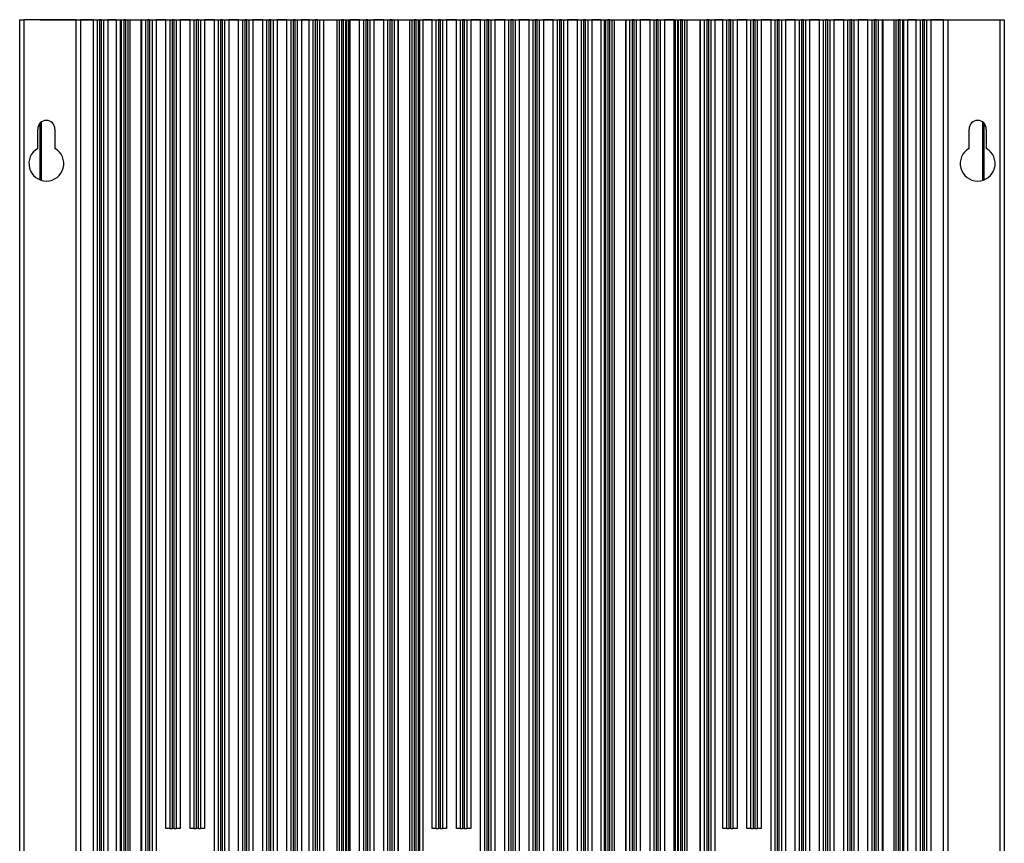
# Model space of a CAD drawing. Header units: millimetres. Extents: x 82 to 1337, y -230 to 1154.
# Tile 77 of 217: x 82 to 322, y 452 to 653. Entities that reach past the tile are written whole.
import ezdxf

# ---------------------------------------------------------------- set-up
doc = ezdxf.new("R2010")
doc.units = ezdxf.units.MM

msp = doc.modelspace()

# ---------------------------------------------------------------- linework, layer by layer
at = {"color": 7, "linetype": 'Continuous', "lineweight": 25}
for p, q in [((82.24, 292.86), (82.24, 652.86)), ((82.24, 652.86), (83.24, 652.86)), ((83.24, 652.86), (83.24, 292.86)), ((96.04, 652.86), (83.24, 652.86)), ((87.19, 652.86), (87.19, 652.91)), ((87.19, 652.91), (317.24, 652.91)), ((96.04, 292.86), (96.04, 652.86)), ((96.04, 652.86), (97.04, 652.86)), ((97.04, 652.86), (97.04, 292.86)), ((100.19, 652.86), (97.04, 652.86)), ((100.19, 325.86), (100.19, 652.86)), ((100.19, 652.86), (101.19, 652.86)), ((101.19, 325.86), (101.19, 652.86)), ((101.19, 652.86), (101.69, 652.86)), ((101.69, 652.86), (101.69, 325.86)), ((102.19, 652.86), (101.69, 652.86)), ((102.19, 325.86), (102.19, 652.86)), ((102.19, 652.86), (102.69, 652.86)), ((102.69, 652.86), (102.69, 325.86)), ((102.69, 652.86), (103.69, 652.86)), ((103.69, 652.86), (103.69, 325.86)), ((105.74, 652.86), (103.69, 652.86)), ((105.74, 652.86), (105.74, 325.86)), ((105.74, 652.86), (106.78, 652.86)), ((106.78, 325.86), (106.78, 652.86)), ((106.78, 652.86), (107.09, 652.86)), ((107.09, 325.86), (107.09, 652.86)), ((107.09, 652.86), (107.59, 652.86)), ((107.59, 652.86), (107.59, 325.86)), ((108.09, 652.86), (107.59, 652.86)), ((108.09, 325.86), (108.09, 652.86)), ((108.09, 652.86), (108.59, 652.86)), ((108.59, 652.86), (108.59, 325.86)), ((108.59, 652.86), (109.09, 652.86)), ((109.09, 652.86), (109.09, 325.86)), ((109.09, 652.86), (111.84, 652.86)), ((111.84, 325.86), (111.84, 652.86)), ((111.84, 652.86), (111.89, 652.86)), ((111.89, 325.86), (111.89, 652.86)), ((111.99, 652.86), (111.89, 652.86)), ((111.99, 325.86), (111.99, 652.86)), ((111.99, 652.86), (112.99, 652.86)), ((112.99, 325.86), (112.99, 652.86)), ((112.99, 652.86), (113.49, 652.86)), ((113.49, 652.86), (113.49, 325.86)), ((113.99, 652.86), (113.49, 652.86)), ((113.99, 325.86), (113.99, 652.86)), ((113.99, 652.86), (114.49, 652.86)), ((114.49, 652.86), (114.49, 325.86)), ((114.49, 652.86), (115.49, 652.86)), ((115.49, 652.86), (115.49, 325.86)), ((117.89, 652.86), (115.49, 652.86)), ((117.89, 455.86), (117.89, 652.86)), ((117.89, 652.86), (118.89, 652.86)), ((118.89, 455.86), (118.89, 652.86)), ((118.89, 652.86), (119.39, 652.86)), ((119.39, 652.86), (119.39, 455.86)), ((119.89, 652.86), (119.39, 652.86)), ((119.89, 455.86), (119.89, 652.86)), ((119.89, 652.86), (120.39, 652.86)), ((120.39, 652.86), (120.39, 455.86)), ((120.39, 652.86), (121.39, 652.86)), ((121.39, 652.86), (121.39, 455.86)), ((123.79, 652.86), (121.39, 652.86)), ((123.79, 455.86), (123.79, 652.86)), ((123.79, 652.86), (124.79, 652.86)), ((124.79, 455.86), (124.79, 652.86)), ((124.79, 652.86), (125.29, 652.86)), ((125.29, 652.86), (125.29, 455.86)), ((125.79, 652.86), (125.29, 652.86)), ((125.79, 455.86), (125.79, 652.86)), ((125.79, 652.86), (126.29, 652.86)), ((126.29, 652.86), (126.29, 455.86)), ((126.29, 652.86), (127.29, 652.86)), ((127.29, 652.86), (127.29, 455.86)), ((129.69, 652.86), (127.29, 652.86)), ((129.69, 325.86), (129.69, 652.86)), ((129.69, 652.86), (130.69, 652.86)), ((130.69, 325.86), (130.69, 652.86)), ((130.69, 652.86), (131.19, 652.86)), ((131.19, 652.86), (131.19, 325.86)), ((131.69, 652.86), (131.19, 652.86)), ((131.69, 325.86), (131.69, 652.86)), ((131.69, 652.86), (132.19, 652.86)), ((132.19, 652.86), (132.19, 325.86)), ((132.19, 652.86), (133.19, 652.86)), ((133.19, 652.86), (133.19, 325.86)), ((135.59, 652.86), (133.19, 652.86)), ((135.59, 325.86), (135.59, 652.86)), ((135.59, 652.86), (136.59, 652.86)), ((136.59, 325.86), (136.59, 652.86)), ((136.59, 652.86), (137.09, 652.86)), ((137.09, 652.86), (137.09, 325.86)), ((137.59, 652.86), (137.09, 652.86)), ((137.59, 325.86), (137.59, 652.86)), ((137.59, 652.86), (138.09, 652.86)), ((138.09, 652.86), (138.09, 325.86)), ((138.09, 652.86), (139.09, 652.86)), ((139.09, 652.86), (139.09, 325.86)), ((141.49, 652.86), (139.09, 652.86)), ((141.49, 325.86), (141.49, 652.86)), ((141.49, 652.86), (142.49, 652.86)), ((142.49, 325.86), (142.49, 652.86)), ((142.49, 652.86), (142.99, 652.86)), ((142.99, 652.86), (142.99, 325.86)), ((143.49, 652.86), (142.99, 652.86)), ((143.49, 325.86), (143.49, 652.86)), ((143.49, 652.86), (143.99, 652.86)), ((143.99, 652.86), (143.99, 325.86)), ((143.99, 652.86), (144.99, 652.86)), ((144.99, 652.86), (144.99, 325.86)), ((147.39, 652.86), (144.99, 652.86)), ((147.39, 325.86), (147.39, 652.86)), ((147.39, 652.86), (148.39, 652.86)), ((148.39, 325.86), (148.39, 652.86)), ((148.39, 652.86), (148.89, 652.86)), ((148.89, 652.86), (148.89, 325.86)), ((149.39, 652.86), (148.89, 652.86)), ((149.39, 325.86), (149.39, 652.86)), ((149.39, 652.86), (149.89, 652.86)), ((149.89, 652.86), (149.89, 325.86)), ((149.89, 652.86), (150.89, 652.86)), ((150.89, 652.86), (150.89, 325.86)), ((152.79, 652.86), (150.89, 652.86)), ((152.79, 325.86), (152.79, 652.86)), ((152.79, 652.86), (153.79, 652.86)), ((153.79, 325.86), (153.79, 652.86)), ((153.79, 652.86), (154.29, 652.86)), ((154.29, 652.86), (154.29, 325.86)), ((154.79, 652.86), (154.29, 652.86)), ((154.79, 325.86), (154.79, 652.86)), ((154.79, 652.86), (155.29, 652.86)), ((155.29, 652.86), (155.29, 325.86)), ((155.29, 652.86), (156.29, 652.86)), ((156.29, 652.86), (156.29, 325.86)), ((156.29, 652.86), (156.33, 652.86)), ((156.33, 652.86), (156.33, 325.86)), ((156.33, 652.86), (159.61, 652.86)), ((159.61, 325.86), (159.61, 652.86)), ((159.61, 652.86), (160.19, 652.86)), ((160.19, 325.86), (160.19, 652.86)), ((160.19, 652.86), (160.69, 652.86)), ((160.69, 652.86), (160.69, 325.86)), ((161.19, 652.86), (160.69, 652.86)), ((161.19, 325.86), (161.19, 652.86)), ((161.19, 652.86), (161.69, 652.86)), ((161.69, 652.86), (161.69, 325.86)), ((161.69, 652.86), (161.86, 652.86)), ((161.86, 652.86), (161.86, 325.86)), ((161.86, 652.86), (162.44, 652.86)), ((162.44, 325.86), (162.44, 652.86)), ((162.44, 652.86), (162.69, 652.86)), ((162.69, 652.86), (162.69, 325.86)), ((165.09, 652.86), (162.69, 652.86)), ((165.09, 325.86), (165.09, 652.86)), ((165.09, 652.86), (166.09, 652.86)), ((166.09, 325.86), (166.09, 652.86)), ((166.09, 652.86), (166.59, 652.86)), ((166.59, 652.86), (166.59, 325.86)), ((167.09, 652.86), (166.59, 652.86)), ((167.09, 325.86), (167.09, 652.86)), ((167.09, 652.86), (167.59, 652.86)), ((167.59, 652.86), (167.59, 325.86)), ((167.59, 652.86), (168.59, 652.86)), ((168.59, 652.86), (168.59, 325.86)), ((170.99, 652.86), (168.59, 652.86)), ((170.99, 325.86), (170.99, 652.86)), ((170.99, 652.86), (171.99, 652.86)), ((171.99, 325.86), (171.99, 652.86)), ((171.99, 652.86), (172.49, 652.86)), ((172.49, 652.86), (172.49, 325.86)), ((172.99, 652.86), (172.49, 652.86)), ((172.99, 325.86), (172.99, 652.86)), ((172.99, 652.86), (173.49, 652.86)), ((173.49, 652.86), (173.49, 325.86)), ((173.49, 652.86), (174.44, 652.86)), ((174.44, 652.86), (174.44, 325.86)), ((174.44, 652.86), (174.44, 325.86)), ((174.44, 652.86), (174.48, 652.86)), ((174.44, 652.86), (174.44, 652.86)), ((174.48, 652.86), (174.48, 325.86)), ((174.48, 652.86), (177.37, 652.86)), ((177.37, 325.86), (177.37, 652.86)), ((177.37, 652.86), (177.89, 652.86)), ((177.89, 325.86), (177.89, 652.86)), ((177.89, 652.86), (178.39, 652.86)), ((178.39, 652.86), (178.39, 325.86)), ((178.89, 652.86), (178.39, 652.86)), ((178.89, 325.86), (178.89, 652.86)), ((178.89, 652.86), (179.39, 652.86)), ((179.39, 652.86), (179.39, 325.86)), ((179.39, 652.86), (179.66, 652.86)), ((179.66, 652.86), (179.66, 325.86)), ((179.66, 652.86), (180.59, 652.86)), ((180.59, 325.86), (180.59, 652.86)), ((182.79, 652.86), (180.59, 652.86)), ((182.79, 455.86), (182.79, 652.86)), ((182.79, 652.86), (183.79, 652.86)), ((183.79, 455.86), (183.79, 652.86)), ((183.79, 652.86), (184.29, 652.86)), ((184.29, 652.86), (184.29, 455.86)), ((184.79, 652.86), (184.29, 652.86)), ((184.79, 455.86), (184.79, 652.86)), ((184.79, 652.86), (185.29, 652.86)), ((185.29, 652.86), (185.29, 455.86)), ((185.29, 652.86), (186.29, 652.86)), ((186.29, 652.86), (186.29, 455.86)), ((188.69, 652.86), (186.29, 652.86)), ((188.69, 455.86), (188.69, 652.86)), ((188.69, 652.86), (189.69, 652.86)), ((189.69, 455.86), (189.69, 652.86)), ((189.69, 652.86), (190.19, 652.86)), ((190.19, 652.86), (190.19, 455.86)), ((190.69, 652.86), (190.19, 652.86)), ((190.69, 455.86), (190.69, 652.86)), ((190.69, 652.86), (191.19, 652.86)), ((191.19, 652.86), (191.19, 455.86)), ((191.19, 652.86), (192.19, 652.86)), ((192.19, 652.86), (192.19, 455.86)), ((194.59, 652.86), (192.19, 652.86)), ((194.59, 325.86), (194.59, 652.86)), ((194.59, 652.86), (195.59, 652.86)), ((195.59, 325.86), (195.59, 652.86)), ((195.59, 652.86), (196.09, 652.86)), ((196.09, 652.86), (196.09, 325.86)), ((196.59, 652.86), (196.09, 652.86)), ((196.59, 325.86), (196.59, 652.86)), ((196.59, 652.86), (197.09, 652.86)), ((197.09, 652.86), (197.09, 325.86)), ((197.09, 652.86), (198.09, 652.86)), ((198.09, 652.86), (198.09, 325.86)), ((200.49, 652.86), (198.09, 652.86)), ((200.49, 325.86), (200.49, 652.86)), ((200.49, 652.86), (201.49, 652.86)), ((201.49, 325.86), (201.49, 652.86)), ((201.49, 652.86), (201.99, 652.86)), ((201.99, 652.86), (201.99, 325.86)), ((202.49, 652.86), (201.99, 652.86)), ((202.49, 325.86), (202.49, 652.86)), ((202.49, 652.86), (202.99, 652.86)), ((202.99, 652.86), (202.99, 325.86)), ((202.99, 652.86), (203.99, 652.86)), ((203.99, 652.86), (203.99, 325.86)), ((206.39, 652.86), (203.99, 652.86)), ((206.39, 325.86), (206.39, 652.86)), ((206.39, 652.86), (207.39, 652.86)), ((207.39, 325.86), (207.39, 652.86)), ((207.39, 652.86), (207.89, 652.86)), ((207.89, 652.86), (207.89, 325.86)), ((208.39, 652.86), (207.89, 652.86)), ((208.39, 325.86), (208.39, 652.86)), ((208.39, 652.86), (208.89, 652.86)), ((208.89, 652.86), (208.89, 325.86)), ((208.89, 652.86), (209.89, 652.86)), ((209.89, 652.86), (209.89, 325.86)), ((212.29, 652.86), (209.89, 652.86)), ((212.29, 325.86), (212.29, 652.86)), ((212.29, 652.86), (213.29, 652.86)), ((213.29, 325.86), (213.29, 652.86)), ((213.29, 652.86), (213.79, 652.86)), ((213.79, 652.86), (213.79, 325.86)), ((214.29, 652.86), (213.79, 652.86)), ((214.29, 325.86), (214.29, 652.86)), ((214.29, 652.86), (214.79, 652.86)), ((214.79, 652.86), (214.79, 325.86)), ((214.79, 652.86), (215.79, 652.86)), ((215.79, 652.86), (215.79, 325.86)), ((218.19, 652.86), (215.79, 652.86)), ((218.19, 325.86), (218.19, 652.86)), ((218.19, 652.86), (219.19, 652.86)), ((219.19, 325.86), (219.19, 652.86)), ((219.19, 652.86), (219.69, 652.86)), ((219.69, 652.86), (219.69, 325.86)), ((220.19, 652.86), (219.69, 652.86)), ((220.19, 325.86), (220.19, 652.86)), ((220.19, 652.86), (220.69, 652.86)), ((220.69, 652.86), (220.69, 325.86)), ((220.69, 652.86), (221.69, 652.86)), ((221.69, 652.86), (221.69, 325.86)), ((223.89, 652.86), (221.69, 652.86)), ((223.89, 652.86), (223.89, 325.86)), ((223.89, 652.86), (224.81, 652.86)), ((224.81, 325.86), (224.81, 652.86)), ((224.81, 652.86), (225.09, 652.86)), ((225.09, 325.86), (225.09, 652.86)), ((225.09, 652.86), (225.59, 652.86)), ((225.59, 652.86), (225.59, 325.86)), ((226.09, 652.86), (225.59, 652.86)), ((226.09, 325.86), (226.09, 652.86)), ((226.09, 652.86), (226.59, 652.86)), ((226.59, 652.86), (226.59, 325.86)), ((226.59, 652.86), (227.11, 652.86)), ((227.11, 652.86), (227.11, 325.86)), ((227.11, 652.86), (229.99, 652.86)), ((229.99, 325.86), (229.99, 652.86)), ((229.99, 652.86), (230.04, 652.86)), ((230.04, 325.86), (230.04, 652.86)), ((230.04, 652.86), (230.99, 652.86)), ((230.99, 325.86), (230.99, 652.86)), ((230.99, 652.86), (231.49, 652.86)), ((231.49, 652.86), (231.49, 325.86)), ((231.99, 652.86), (231.49, 652.86)), ((231.99, 325.86), (231.99, 652.86)), ((231.99, 652.86), (232.49, 652.86)), ((232.49, 652.86), (232.49, 325.86)), ((232.49, 652.86), (233.49, 652.86)), ((233.49, 652.86), (233.49, 325.86)), ((235.89, 652.86), (233.49, 652.86)), ((235.89, 325.86), (235.89, 652.86)), ((235.89, 652.86), (236.89, 652.86)), ((236.89, 325.86), (236.89, 652.86)), ((236.89, 652.86), (237.39, 652.86)), ((237.39, 652.86), (237.39, 325.86)), ((237.89, 652.86), (237.39, 652.86)), ((237.89, 325.86), (237.89, 652.86)), ((237.89, 652.86), (238.39, 652.86)), ((238.39, 652.86), (238.39, 325.86)), ((238.39, 652.86), (239.39, 652.86)), ((239.39, 652.86), (239.39, 325.86)), ((241.79, 652.86), (239.39, 652.86)), ((241.79, 325.86), (241.79, 652.86)), ((241.79, 652.86), (242.04, 652.86)), ((242.04, 652.86), (242.04, 325.86)), ((242.04, 652.86), (242.62, 652.86)), ((242.62, 325.86), (242.62, 652.86)), ((242.62, 652.86), (242.79, 652.86)), ((242.79, 325.86), (242.79, 652.86)), ((242.79, 652.86), (243.29, 652.86)), ((243.29, 652.86), (243.29, 325.86)), ((243.79, 652.86), (243.29, 652.86)), ((243.79, 325.86), (243.79, 652.86)), ((243.79, 652.86), (244.29, 652.86)), ((244.29, 652.86), (244.29, 325.86)), ((244.29, 652.86), (244.87, 652.86)), ((244.87, 652.86), (244.87, 325.86)), ((244.87, 652.86), (248.14, 652.86)), ((248.14, 325.86), (248.14, 652.86)), ((248.14, 652.86), (248.19, 652.86)), ((248.19, 325.86), (248.19, 652.86)), ((248.19, 652.86), (249.19, 652.86)), ((249.19, 325.86), (249.19, 652.86)), ((249.19, 652.86), (249.69, 652.86)), ((249.69, 652.86), (249.69, 325.86)), ((250.19, 652.86), (249.69, 652.86)), ((250.19, 325.86), (250.19, 652.86)), ((250.19, 652.86), (250.69, 652.86)), ((250.69, 652.86), (250.69, 325.86)), ((250.69, 652.86), (251.69, 652.86)), ((251.69, 652.86), (251.69, 325.86)), ((253.59, 652.86), (251.69, 652.86)), ((253.59, 455.86), (253.59, 652.86)), ((253.59, 652.86), (254.59, 652.86)), ((254.59, 455.86), (254.59, 652.86)), ((254.59, 652.86), (255.09, 652.86)), ((255.09, 652.86), (255.09, 455.86)), ((255.59, 652.86), (255.09, 652.86)), ((255.59, 455.86), (255.59, 652.86)), ((255.59, 652.86), (256.09, 652.86)), ((256.09, 652.86), (256.09, 455.86)), ((256.09, 652.86), (257.09, 652.86)), ((257.09, 652.86), (257.09, 455.86)), ((259.49, 652.86), (257.09, 652.86)), ((259.49, 455.86), (259.49, 652.86)), ((259.49, 652.86), (260.49, 652.86)), ((260.49, 455.86), (260.49, 652.86)), ((260.49, 652.86), (260.99, 652.86)), ((260.99, 652.86), (260.99, 455.86)), ((261.49, 652.86), (260.99, 652.86)), ((261.49, 455.86), (261.49, 652.86)), ((261.49, 652.86), (261.99, 652.86)), ((261.99, 652.86), (261.99, 455.86)), ((261.99, 652.86), (262.99, 652.86)), ((262.99, 652.86), (262.99, 455.86)), ((265.39, 652.86), (262.99, 652.86)), ((265.39, 325.86), (265.39, 652.86)), ((265.39, 652.86), (266.39, 652.86)), ((266.39, 325.86), (266.39, 652.86)), ((266.39, 652.86), (266.89, 652.86)), ((266.89, 652.86), (266.89, 325.86)), ((267.39, 652.86), (266.89, 652.86)), ((267.39, 325.86), (267.39, 652.86)), ((267.39, 652.86), (267.89, 652.86)), ((267.89, 652.86), (267.89, 325.86)), ((267.89, 652.86), (268.89, 652.86)), ((268.89, 652.86), (268.89, 325.86)), ((271.29, 652.86), (268.89, 652.86)), ((271.29, 325.86), (271.29, 652.86)), ((271.29, 652.86), (272.29, 652.86)), ((272.29, 325.86), (272.29, 652.86)), ((272.29, 652.86), (272.79, 652.86)), ((272.79, 652.86), (272.79, 325.86)), ((273.29, 652.86), (272.79, 652.86)), ((273.29, 325.86), (273.29, 652.86)), ((273.29, 652.86), (273.79, 652.86)), ((273.79, 652.86), (273.79, 325.86)), ((273.79, 652.86), (274.79, 652.86)), ((274.79, 652.86), (274.79, 325.86)), ((277.19, 652.86), (274.79, 652.86)), ((277.19, 325.86), (277.19, 652.86)), ((277.19, 652.86), (278.19, 652.86)), ((278.19, 325.86), (278.19, 652.86)), ((278.19, 652.86), (278.69, 652.86)), ((278.69, 652.86), (278.69, 325.86)), ((279.19, 652.86), (278.69, 652.86)), ((279.19, 325.86), (279.19, 652.86)), ((279.19, 652.86), (279.69, 652.86)), ((279.69, 652.86), (279.69, 325.86)), ((279.69, 652.86), (280.69, 652.86)), ((280.69, 652.86), (280.69, 325.86)), ((283.09, 652.86), (280.69, 652.86)), ((283.09, 325.86), (283.09, 652.86)), ((283.09, 652.86), (284.09, 652.86)), ((284.09, 325.86), (284.09, 652.86)), ((284.09, 652.86), (284.59, 652.86)), ((284.59, 652.86), (284.59, 325.86)), ((285.09, 652.86), (284.59, 652.86)), ((285.09, 325.86), (285.09, 652.86)), ((285.09, 652.86), (285.59, 652.86)), ((285.59, 652.86), (285.59, 325.86)), ((285.59, 652.86), (286.59, 652.86)), ((286.59, 652.86), (286.59, 325.86)), ((288.99, 652.86), (286.59, 652.86)), ((288.99, 325.86), (288.99, 652.86)), ((288.99, 652.86), (289.99, 652.86)), ((289.99, 325.86), (289.99, 652.86)), ((289.99, 652.86), (290.49, 652.86)), ((290.49, 652.86), (290.49, 325.86)), ((290.99, 652.86), (290.49, 652.86)), ((290.99, 325.86), (290.99, 652.86)), ((290.99, 652.86), (291.49, 652.86)), ((291.49, 652.86), (291.49, 325.86)), ((291.49, 652.86), (292.49, 652.86)), ((292.49, 652.86), (292.49, 325.86)), ((292.59, 652.86), (292.49, 652.86)), ((292.59, 652.86), (292.59, 325.86)), ((292.59, 652.86), (292.59, 325.86)), ((292.59, 652.86), (292.63, 652.86)), ((292.59, 652.86), (292.59, 652.86)), ((292.63, 652.86), (292.63, 325.86)), ((292.63, 652.86), (295.39, 652.86)), ((295.39, 325.86), (295.39, 652.86)), ((295.39, 652.86), (295.89, 652.86)), ((295.89, 325.86), (295.89, 652.86)), ((295.89, 652.86), (296.39, 652.86)), ((296.39, 652.86), (296.39, 325.86)), ((296.89, 652.86), (296.39, 652.86)), ((296.89, 325.86), (296.89, 652.86)), ((296.89, 652.86), (297.39, 652.86)), ((297.39, 652.86), (297.39, 325.86)), ((297.39, 652.86), (297.7, 652.86)), ((297.7, 652.86), (297.7, 325.86)), ((297.7, 652.86), (298.74, 652.86)), ((298.74, 325.86), (298.74, 652.86)), ((300.79, 652.86), (298.74, 652.86)), ((300.79, 325.86), (300.79, 652.86)), ((300.79, 652.86), (301.79, 652.86)), ((301.79, 325.86), (301.79, 652.86)), ((301.79, 652.86), (302.29, 652.86)), ((302.29, 652.86), (302.29, 325.86)), ((302.79, 652.86), (302.29, 652.86)), ((302.79, 325.86), (302.79, 652.86)), ((302.79, 652.86), (303.29, 652.86)), ((303.29, 652.86), (303.29, 325.86)), ((303.29, 652.86), (304.29, 652.86)), ((304.29, 652.86), (304.29, 325.86)), ((307.44, 652.86), (304.29, 652.86)), ((307.44, 292.86), (307.44, 652.86)), ((307.44, 652.86), (308.44, 652.86)), ((308.44, 652.86), (308.44, 292.86)), ((308.44, 652.86), (321.24, 652.86)), ((317.24, 652.91), (317.24, 652.86)), ((317.28, 652.91), (317.24, 652.91)), ((317.28, 652.86), (317.28, 652.91)), ((321.24, 292.86), (321.24, 652.86)), ((321.24, 652.86), (322.24, 652.86)), ((322.24, 652.86), (322.24, 292.86)), ((87.19, 613.9), (87.19, 627.69)), ((87.24, 613.89), (87.24, 627.73)), ((317.24, 627.73), (317.24, 613.89)), ((317.28, 613.9), (317.28, 627.69)), ((86.64, 621.56), (86.64, 626.26)), ((90.84, 626.26), (90.84, 621.56)), ((313.64, 621.56), (313.64, 626.26)), ((317.84, 626.26), (317.84, 621.56)), ((118.89, 455.86), (117.89, 455.86)), ((118.89, 455.86), (119.39, 455.86)), ((119.89, 455.86), (119.39, 455.86)), ((119.89, 455.86), (120.39, 455.86)), ((121.39, 455.86), (120.39, 455.86)), ((124.79, 455.86), (123.79, 455.86)), ((124.79, 455.86), (125.29, 455.86)), ((125.79, 455.86), (125.29, 455.86)), ((125.79, 455.86), (126.29, 455.86)), ((127.29, 455.86), (126.29, 455.86)), ((183.79, 455.86), (182.79, 455.86)), ((183.79, 455.86), (184.29, 455.86)), ((184.79, 455.86), (184.29, 455.86)), ((184.79, 455.86), (185.29, 455.86)), ((186.29, 455.86), (185.29, 455.86)), ((189.69, 455.86), (188.69, 455.86)), ((189.69, 455.86), (190.19, 455.86)), ((190.69, 455.86), (190.19, 455.86)), ((190.69, 455.86), (191.19, 455.86)), ((192.19, 455.86), (191.19, 455.86)), ((254.59, 455.86), (253.59, 455.86)), ((254.59, 455.86), (255.09, 455.86)), ((255.59, 455.86), (255.09, 455.86)), ((255.59, 455.86), (256.09, 455.86)), ((257.09, 455.86), (256.09, 455.86)), ((260.49, 455.86), (259.49, 455.86)), ((260.49, 455.86), (260.99, 455.86)), ((261.49, 455.86), (260.99, 455.86)), ((261.49, 455.86), (261.99, 455.86)), ((262.99, 455.86), (261.99, 455.86))]:
    msp.add_line(p, q, dxfattribs=at)
at = {"color": 8, "linetype": 'Continuous', "lineweight": 25}
for p, q in [((87.49, 627.96), (87.49, 613.8)), ((316.98, 613.8), (316.98, 627.96))]:
    msp.add_line(p, q, dxfattribs=at)
at = {"color": 7, "linetype": 'Continuous', "lineweight": 25}
for centre, radius, start, end in [((88.74, 626.26), 2.1, 0, 180), ((315.74, 626.26), 2.1, 0, 180), ((88.74, 617.86), 4.25, 119.6116, 60.3884), ((315.74, 617.86), 4.25, 119.6116, 60.3884)]:
    msp.add_arc(centre, radius, start, end, dxfattribs=at)

doc.saveas('drawing.dxf')
